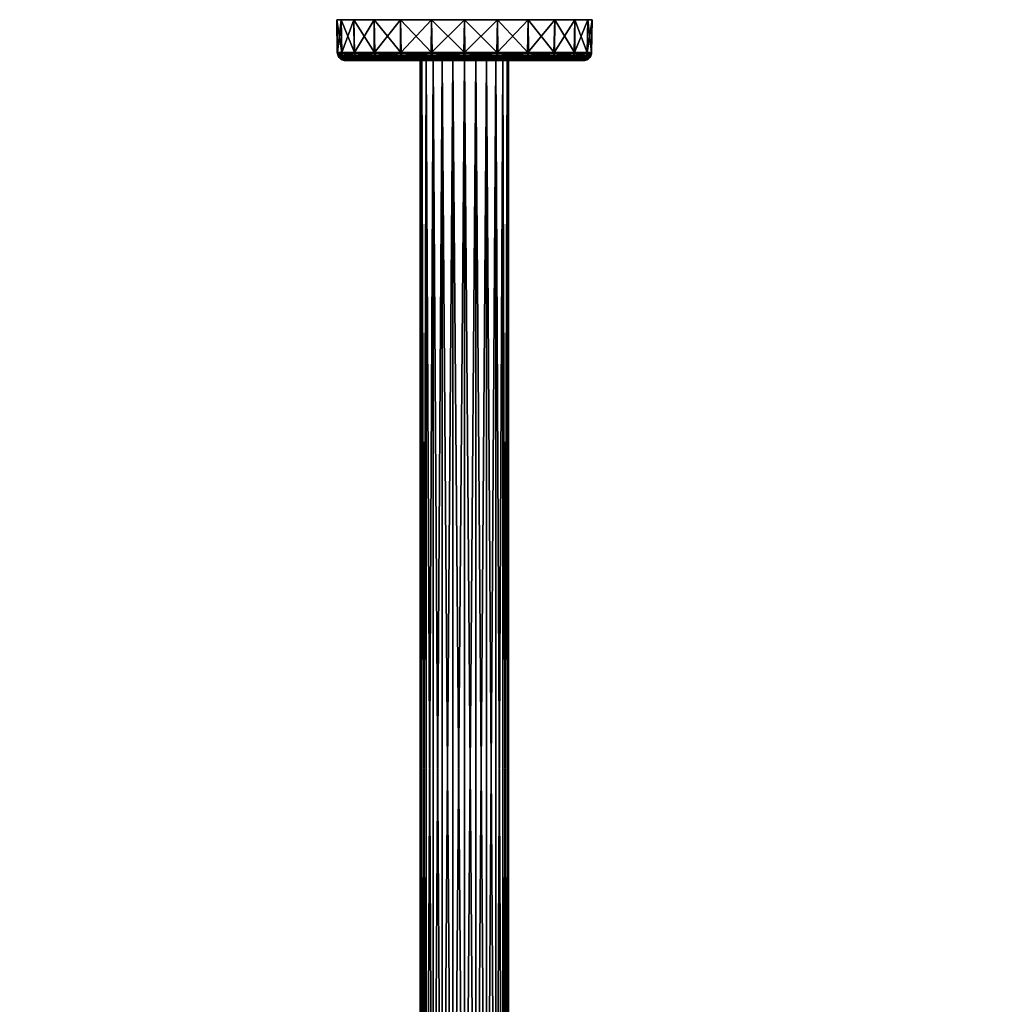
# Model space of a CAD drawing. Extents: x -0.15 to 0.15, y -0.551 to -0.001.
# Tile 256 of 256: x -0.111 to 0.133, y -0.246 to -0.001. Entities that reach past the tile are written whole.
import ezdxf

# ---------------------------------------------------------------- set-up
doc = ezdxf.new("R2010")
doc.units = 0
doc.layers.add('mesh', color=7, linetype='CONTINUOUS')

msp = doc.modelspace()

# ---------------------------------------------------------------- meshes
at = {"layer": 'mesh'}
mesh = msp.add_polyface(dxfattribs=at)
corners = [(-0.03053, -0.00928, 0.08863), (-0.03157, -0.00928, 0.08046), (-0.03159, -0.00895, 0.08059), (-0.03051, -0.00895, 0.08876), (-0.02741, -0.00928, 0.09626), (-0.03056, -0.00895, 0.08864), (-0.02728, -0.00928, 0.06469), (-0.02736, -0.00895, 0.06479), (-0.03046, -0.00928, 0.07229), (-0.03161, -0.00895, 0.08046), (-0.03051, -0.00895, 0.07241), (-0.0305, -0.00895, 0.07228), (-0.02928, -0.01091, 0.085), (-0.02994, -0.01088, 0.08046), (-0.02895, -0.01088, 0.08822), (-0.02907, -0.01091, 0.075), (-0.02889, -0.01088, 0.07272), (-0.02961, -0.01091, 0.08059), (-0.0296, -0.01091, 0.08047), (-0.02845, -0.01091, 0.07284), (-0.03143, -0.00974, 0.08046), (-0.03039, -0.00974, 0.0886), (-0.02728, -0.00974, 0.09619), (-0.03032, -0.00974, 0.07233), (-0.02715, -0.00974, 0.06476), (-0.03117, -0.01016, 0.08046), (-0.03014, -0.01016, 0.08853), (-0.02706, -0.01016, 0.09606), (-0.03008, -0.01016, 0.0724), (-0.02693, -0.01016, 0.06489), (-0.03082, -0.0105, 0.08046), (-0.02981, -0.0105, 0.08844), (-0.02676, -0.0105, 0.09589), (-0.02974, -0.0105, 0.07249), (-0.03041, -0.01074, 0.08046), (-0.0294, -0.01074, 0.08834), (-0.02934, -0.01074, 0.0726), (-0.0264, -0.01074, 0.09568), (-0.03067, -0.00075, 0.08881), (-0.0275, -0.00075, 0.09647), (-0.02744, -0.00895, 0.09628), (-0.03067, -0.00075, 0.07237), (-0.03175, -0.00075, 0.08059)]
mesh.append_faces([[corners[k] for k in face] for face in [(0, 1, 2, 2), (0, 3, 4, 4), (0, 5, 3, 3), (2, 5, 0, 0), (6, 7, 8, 8), (1, 9, 2, 2), (1, 10, 9, 9), (8, 10, 1, 1), (8, 11, 10, 10), (7, 11, 8, 8), (12, 13, 14, 14), (13, 15, 16, 16), (17, 18, 13, 13), (15, 19, 16, 16), (0, 20, 1, 1), (0, 21, 20, 20), (4, 21, 0, 0), (4, 22, 21, 21), (8, 23, 24, 24), (1, 23, 8, 8), (1, 20, 23, 23), (21, 25, 20, 20), (21, 26, 25, 25), (22, 26, 21, 21), (22, 27, 26, 26), (23, 28, 29, 29), (20, 28, 23, 23), (20, 25, 28, 28), (26, 30, 25, 25), (26, 31, 30, 30), (27, 31, 26, 26), (27, 32, 31, 31), (25, 33, 28, 28), (25, 30, 33, 33), (31, 34, 30, 30), (31, 35, 34, 34), (32, 35, 31, 31), (30, 36, 33, 33), (30, 34, 36, 36), (35, 13, 34, 34), (35, 14, 13, 13), (37, 14, 35, 35), (34, 16, 36, 36), (34, 13, 16, 16), (3, 38, 39, 39), (39, 40, 3, 3), (10, 41, 42, 42), (42, 9, 10, 10), (42, 2, 9, 9), (38, 2, 42, 42), (38, 5, 2, 2), (3, 5, 38, 38), (41, 11, 7, 7), (10, 11, 41, 41)]])
mesh = msp.add_polyface(dxfattribs=at)
corners = [(-0.02741, -0.00928, 0.09626), (-0.02736, -0.00895, 0.09638), (-0.02242, -0.00928, 0.10282), (-0.02744, -0.00895, 0.09628), (-0.03051, -0.00895, 0.08876), (-0.02244, -0.00895, 0.10285), (-0.02234, -0.00895, 0.10293), (-0.02223, -0.00928, 0.05817), (-0.02234, -0.00895, 0.05825), (-0.02728, -0.00928, 0.06469), (-0.02225, -0.00895, 0.05815), (-0.02731, -0.00895, 0.06467), (-0.02736, -0.00895, 0.06479), (-0.02249, -0.01091, 0.09984), (-0.02599, -0.01088, 0.09545), (-0.02126, -0.01088, 0.10167), (-0.02799, -0.01091, 0.09023), (-0.02895, -0.01088, 0.08822), (-0.02889, -0.01088, 0.07272), (-0.02761, -0.01091, 0.0699), (-0.02586, -0.01088, 0.06551), (-0.02168, -0.01091, 0.06042), (-0.02108, -0.01088, 0.05933), (-0.02728, -0.00974, 0.09619), (-0.02232, -0.00974, 0.10272), (-0.02213, -0.00974, 0.05827), (-0.02715, -0.00974, 0.06476), (-0.03046, -0.00928, 0.07229), (-0.02706, -0.01016, 0.09606), (-0.02213, -0.01016, 0.10254), (-0.02195, -0.01016, 0.05846), (-0.02693, -0.01016, 0.06489), (-0.03032, -0.00974, 0.07233), (-0.02676, -0.0105, 0.09589), (-0.02189, -0.0105, 0.10229), (-0.0217, -0.0105, 0.0587), (-0.02663, -0.0105, 0.06507), (-0.03008, -0.01016, 0.0724), (-0.02974, -0.0105, 0.07249), (-0.0264, -0.01074, 0.09568), (-0.0294, -0.01074, 0.08834), (-0.02159, -0.01074, 0.102), (-0.02141, -0.01074, 0.059), (-0.02627, -0.01074, 0.06528), (-0.02934, -0.01074, 0.0726), (-0.0275, -0.00075, 0.09647), (-0.02245, -0.00075, 0.10304), (-0.02245, -0.00075, 0.05814), (-0.0275, -0.00075, 0.06472), (-0.03067, -0.00075, 0.07237), (0, -0.00075, 0.08059), (-0.03067, -0.00075, 0.08881), (-0.03175, -0.00075, 0.08059)]
mesh.append_faces([[corners[k] for k in face] for face in [(0, 1, 2, 2), (0, 3, 1, 1), (4, 3, 0, 0), (2, 5, 6, 6), (1, 5, 2, 2), (7, 8, 9, 9), (7, 10, 8, 8), (9, 11, 12, 12), (8, 11, 9, 9), (13, 14, 15, 15), (16, 17, 14, 14), (18, 19, 20, 20), (21, 22, 20, 20), (2, 23, 0, 0), (2, 24, 23, 23), (9, 25, 7, 7), (9, 26, 25, 25), (27, 26, 9, 9), (24, 28, 23, 23), (24, 29, 28, 28), (26, 30, 25, 25), (26, 31, 30, 30), (32, 31, 26, 26), (29, 33, 28, 28), (29, 34, 33, 33), (31, 35, 30, 30), (31, 36, 35, 35), (37, 36, 31, 31), (37, 38, 36, 36), (33, 39, 40, 40), (34, 39, 33, 33), (34, 41, 39, 39), (36, 42, 35, 35), (36, 43, 42, 42), (38, 43, 36, 36), (38, 44, 43, 43), (39, 14, 17, 17), (41, 14, 39, 39), (41, 15, 14, 14), (43, 22, 42, 42), (43, 20, 22, 22), (44, 20, 43, 43), (44, 18, 20, 20), (45, 1, 3, 3), (46, 1, 45, 45), (46, 5, 1, 1), (6, 5, 46, 46), (8, 47, 48, 48), (48, 11, 8, 8), (48, 12, 11, 11), (49, 12, 48, 48), (8, 10, 47, 47), (50, 45, 51, 51), (50, 49, 48, 48), (50, 52, 49, 49)]])
mesh = msp.add_polyface(dxfattribs=at)
corners = [(-0.02242, -0.00928, 0.10282), (-0.02234, -0.00895, 0.10293), (-0.0159, -0.00928, 0.10787), (-0.0158, -0.00895, 0.10795), (-0.0083, -0.00928, 0.11105), (-0.01592, -0.00895, 0.1079), (-0.00804, -0.00928, 0.05006), (-0.00817, -0.00895, 0.05008), (-0.01567, -0.00928, 0.05318), (-0.01579, -0.00895, 0.05323), (-0.02223, -0.00928, 0.05817), (-0.01569, -0.00895, 0.05315), (-0.02225, -0.00895, 0.05815), (-0.01846, -0.01091, 0.10374), (-0.02126, -0.01088, 0.10167), (-0.01508, -0.01088, 0.10645), (-0.01748, -0.01091, 0.0567), (-0.01486, -0.01088, 0.0546), (-0.02108, -0.01088, 0.05933), (-0.01267, -0.01091, 0.05383), (-0.00763, -0.01088, 0.05164), (-0.02232, -0.00974, 0.10272), (-0.01583, -0.00974, 0.10774), (-0.00826, -0.00974, 0.11091), (-0.0156, -0.00974, 0.05331), (-0.00801, -0.00974, 0.0502), (-0.02213, -0.00974, 0.05827), (-0.02213, -0.01016, 0.10254), (-0.0157, -0.01016, 0.10752), (-0.00819, -0.01016, 0.11067), (-0.01547, -0.01016, 0.05353), (-0.02195, -0.01016, 0.05846), (-0.02189, -0.0105, 0.10229), (-0.01553, -0.0105, 0.10722), (-0.0081, -0.0105, 0.11033), (-0.0153, -0.0105, 0.05383), (-0.0217, -0.0105, 0.0587), (-0.02159, -0.01074, 0.102), (-0.01531, -0.01074, 0.10686), (-0.01509, -0.01074, 0.05419), (-0.02141, -0.01074, 0.059), (-0.00799, -0.01074, 0.10993), (-0.02245, -0.00075, 0.10304), (-0.01588, -0.00075, 0.10809), (-0.00822, -0.00075, 0.11126), (-0.00831, -0.00895, 0.11109), (-0.00822, -0.00075, 0.04992), (-0.01588, -0.00075, 0.05309), (-0.02245, -0.00075, 0.05814), (0, -0.00075, 0.08059), (-0.0275, -0.00075, 0.09647), (-0.03067, -0.00075, 0.08881), (-0.03175, -0.00075, 0.08059), (-0.0275, -0.00075, 0.06472)]
mesh.append_faces([[corners[k] for k in face] for face in [(0, 1, 2, 2), (2, 3, 4, 4), (2, 5, 3, 3), (1, 5, 2, 2), (6, 7, 8, 8), (8, 9, 10, 10), (8, 11, 9, 9), (7, 11, 8, 8), (9, 12, 10, 10), (13, 14, 15, 15), (16, 17, 18, 18), (19, 20, 17, 17), (2, 21, 0, 0), (2, 22, 21, 21), (4, 22, 2, 2), (4, 23, 22, 22), (8, 24, 25, 25), (10, 24, 8, 8), (10, 26, 24, 24), (22, 27, 21, 21), (22, 28, 27, 27), (23, 28, 22, 22), (23, 29, 28, 28), (26, 30, 24, 24), (26, 31, 30, 30), (28, 32, 27, 27), (28, 33, 32, 32), (29, 33, 28, 28), (29, 34, 33, 33), (31, 35, 30, 30), (31, 36, 35, 35), (33, 37, 32, 32), (33, 38, 37, 37), (34, 38, 33, 33), (36, 39, 35, 35), (36, 40, 39, 39), (38, 14, 37, 37), (38, 15, 14, 14), (41, 15, 38, 38), (40, 17, 39, 39), (40, 18, 17, 17), (1, 42, 43, 43), (43, 5, 1, 1), (43, 3, 5, 5), (44, 3, 43, 43), (44, 45, 3, 3), (7, 46, 47, 47), (47, 11, 7, 7), (47, 9, 11, 11), (48, 9, 47, 47), (48, 12, 9, 9), (49, 42, 50, 50), (51, 52, 49, 49), (49, 48, 47, 47), (53, 48, 49, 49)]])
mesh = msp.add_polyface(dxfattribs=at)
corners = [(-0.0083, -0.00928, 0.11105), (-0.00818, -0.00895, 0.1111), (-0.00013, -0.00928, 0.11216), (-0.00831, -0.00895, 0.11109), (-0.0158, -0.00895, 0.10795), (-0.00013, -0.00895, 0.1122), (0, -0.00895, 0.11218), (0.00013, -0.00928, 0.04902), (0, -0.00895, 0.049), (-0.00804, -0.00928, 0.05006), (-0.00805, -0.00895, 0.05003), (-0.00817, -0.00895, 0.05008), (-0.00013, -0.01088, 0.11053), (-0.00319, -0.01091, 0.11003), (-0.00787, -0.01088, 0.10948), (-0.01362, -0.01091, 0.10688), (-0.01508, -0.01088, 0.10645), (-0.00229, -0.01091, 0.05107), (0.00013, -0.01088, 0.05065), (-0.00763, -0.01088, 0.05164), (-0.00826, -0.00974, 0.11091), (-0.00013, -0.00974, 0.11202), (0.00013, -0.00974, 0.04916), (-0.00801, -0.00974, 0.0502), (-0.01567, -0.00928, 0.05318), (-0.00819, -0.01016, 0.11067), (-0.00013, -0.01016, 0.11176), (0.00013, -0.01016, 0.04942), (-0.00794, -0.01016, 0.05045), (-0.0156, -0.00974, 0.05331), (-0.01547, -0.01016, 0.05353), (-0.0081, -0.0105, 0.11033), (-0.00013, -0.0105, 0.11141), (0.00013, -0.0105, 0.04977), (-0.00785, -0.0105, 0.05078), (-0.0153, -0.0105, 0.05383), (-0.00799, -0.01074, 0.10993), (-0.01531, -0.01074, 0.10686), (-0.00013, -0.01074, 0.111), (0.00013, -0.01074, 0.05019), (-0.00775, -0.01074, 0.05119), (-0.01509, -0.01074, 0.05419), (-0.01486, -0.01088, 0.0546), (-0.00822, -0.00075, 0.11126), (0, -0.00075, 0.11234), (0, -0.00075, 0.04884), (0.00013, -0.00895, 0.04898), (-0.00822, -0.00075, 0.04992), (0, -0.00075, 0.08059), (-0.01588, -0.00075, 0.10809), (-0.02245, -0.00075, 0.10304), (-0.01588, -0.00075, 0.05309)]
mesh.append_faces([[corners[k] for k in face] for face in [(0, 1, 2, 2), (0, 3, 1, 1), (4, 3, 0, 0), (2, 5, 6, 6), (1, 5, 2, 2), (7, 8, 9, 9), (9, 10, 11, 11), (8, 10, 9, 9), (12, 13, 14, 14), (15, 16, 14, 14), (17, 18, 19, 19), (2, 20, 0, 0), (2, 21, 20, 20), (9, 22, 7, 7), (9, 23, 22, 22), (24, 23, 9, 9), (21, 25, 20, 20), (21, 26, 25, 25), (23, 27, 22, 22), (23, 28, 27, 27), (29, 28, 23, 23), (29, 30, 28, 28), (26, 31, 25, 25), (26, 32, 31, 31), (28, 33, 27, 27), (28, 34, 33, 33), (30, 34, 28, 28), (30, 35, 34, 34), (31, 36, 37, 37), (32, 36, 31, 31), (32, 38, 36, 36), (34, 39, 33, 33), (34, 40, 39, 39), (35, 40, 34, 34), (35, 41, 40, 40), (36, 14, 16, 16), (38, 14, 36, 36), (38, 12, 14, 14), (40, 18, 39, 39), (40, 19, 18, 18), (41, 19, 40, 40), (41, 42, 19, 19), (1, 43, 44, 44), (1, 3, 43, 43), (45, 8, 46, 46), (47, 8, 45, 45), (47, 10, 8, 8), (11, 10, 47, 47), (44, 5, 1, 1), (44, 6, 5, 5), (47, 45, 48, 48), (48, 43, 49, 49), (48, 44, 43, 43), (49, 50, 48, 48), (48, 51, 47, 47)]])
mesh = msp.add_polyface(dxfattribs=at)
corners = [(-0.00013, -0.00928, 0.11216), (0, -0.00895, 0.11218), (0.00804, -0.00928, 0.11112), (0.00805, -0.00895, 0.11115), (0.00817, -0.00895, 0.1111), (0.0083, -0.00928, 0.05013), (0.00818, -0.00895, 0.05008), (0.00013, -0.00928, 0.04902), (0.00831, -0.00895, 0.0501), (0.0158, -0.00895, 0.05323), (0.00013, -0.00895, 0.04898), (0, -0.00895, 0.049), (0.01486, -0.01088, 0.10658), (0.01267, -0.01091, 0.10735), (0.00763, -0.01088, 0.10954), (0.00229, -0.01091, 0.11011), (-0.00013, -0.01088, 0.11053), (-0.00012, -0.01091, 0.11007), (0.00319, -0.01091, 0.05116), (0.00787, -0.01088, 0.0517), (0.00013, -0.01088, 0.05065), (0.00777, -0.01091, 0.05211), (0.00888, -0.01091, 0.05235), (-0.00013, -0.00974, 0.11202), (0.00801, -0.00974, 0.11098), (0.01567, -0.00928, 0.108), (0.00826, -0.00974, 0.05027), (0.00013, -0.00974, 0.04916), (-0.00013, -0.01016, 0.11176), (0.00794, -0.01016, 0.11073), (0.0156, -0.00974, 0.10787), (0.01547, -0.01016, 0.10765), (0.00819, -0.01016, 0.05051), (0.00013, -0.01016, 0.04942), (-0.00013, -0.0105, 0.11141), (0.00785, -0.0105, 0.1104), (0.0153, -0.0105, 0.10735), (0.0081, -0.0105, 0.05085), (0.00013, -0.0105, 0.04977), (-0.00013, -0.01074, 0.111), (0.00775, -0.01074, 0.10999), (0.01509, -0.01074, 0.10699), (0.00799, -0.01074, 0.05125), (0.01531, -0.01074, 0.05432), (0.00013, -0.01074, 0.05019), (0.01508, -0.01088, 0.05473), (0.00822, -0.00075, 0.04992), (0, -0.00075, 0.04884), (0.00822, -0.00075, 0.11126), (0, -0.00075, 0.11234), (0, -0.00075, 0.08059), (0.01588, -0.00075, 0.05309), (0.02245, -0.00075, 0.05814), (0.01588, -0.00075, 0.10809)]
mesh.append_faces([[corners[k] for k in face] for face in [(0, 1, 2, 2), (2, 3, 4, 4), (1, 3, 2, 2), (5, 6, 7, 7), (5, 8, 6, 6), (9, 8, 5, 5), (7, 10, 11, 11), (6, 10, 7, 7), (12, 13, 14, 14), (14, 15, 16, 16), (15, 17, 16, 16), (18, 19, 20, 20), (21, 22, 19, 19), (2, 23, 0, 0), (2, 24, 23, 23), (25, 24, 2, 2), (7, 26, 5, 5), (7, 27, 26, 26), (24, 28, 23, 23), (24, 29, 28, 28), (30, 29, 24, 24), (30, 31, 29, 29), (27, 32, 26, 26), (27, 33, 32, 32), (29, 34, 28, 28), (29, 35, 34, 34), (31, 35, 29, 29), (31, 36, 35, 35), (33, 37, 32, 32), (33, 38, 37, 37), (35, 39, 34, 34), (35, 40, 39, 39), (36, 40, 35, 35), (36, 41, 40, 40), (37, 42, 43, 43), (38, 42, 37, 37), (38, 44, 42, 42), (40, 16, 39, 39), (40, 14, 16, 16), (41, 14, 40, 40), (41, 12, 14, 14), (42, 19, 45, 45), (44, 19, 42, 42), (44, 20, 19, 19), (6, 46, 47, 47), (47, 10, 6, 6), (6, 8, 46, 46), (48, 1, 49, 49), (48, 3, 1, 1), (4, 3, 48, 48), (50, 46, 51, 51), (50, 47, 46, 46), (51, 52, 50, 50), (50, 53, 48, 48), (48, 49, 50, 50)]])
mesh = msp.add_polyface(dxfattribs=at)
corners = [(0.00804, -0.00928, 0.11112), (0.00817, -0.00895, 0.1111), (0.01567, -0.00928, 0.108), (0.01579, -0.00895, 0.10795), (0.02223, -0.00928, 0.10301), (0.01569, -0.00895, 0.10803), (0.02225, -0.00895, 0.10303), (0.02242, -0.00928, 0.05836), (0.02234, -0.00895, 0.05825), (0.0159, -0.00928, 0.05331), (0.0158, -0.00895, 0.05323), (0.0083, -0.00928, 0.05013), (0.01592, -0.00895, 0.05328), (0.02108, -0.01088, 0.10185), (0.01748, -0.01091, 0.10448), (0.01486, -0.01088, 0.10658), (0.00787, -0.01088, 0.0517), (0.01362, -0.01091, 0.0543), (0.01508, -0.01088, 0.05473), (0.01846, -0.01091, 0.05744), (0.02126, -0.01088, 0.05951), (0.01485, -0.01091, 0.0551), (0.02094, -0.01091, 0.05983), (0.0156, -0.00974, 0.10787), (0.00801, -0.00974, 0.11098), (0.02213, -0.00974, 0.10291), (0.01583, -0.00974, 0.05344), (0.02232, -0.00974, 0.05846), (0.00826, -0.00974, 0.05027), (0.01547, -0.01016, 0.10765), (0.02195, -0.01016, 0.10273), (0.0157, -0.01016, 0.05366), (0.02213, -0.01016, 0.05864), (0.00819, -0.01016, 0.05051), (0.0153, -0.0105, 0.10735), (0.0217, -0.0105, 0.10248), (0.02189, -0.0105, 0.05889), (0.01553, -0.0105, 0.05396), (0.0081, -0.0105, 0.05085), (0.01509, -0.01074, 0.10699), (0.02141, -0.01074, 0.10218), (0.02159, -0.01074, 0.05918), (0.01531, -0.01074, 0.05432), (0.00799, -0.01074, 0.05125), (0.02245, -0.00075, 0.05814), (0.01588, -0.00075, 0.05309), (0.00822, -0.00075, 0.04992), (0.00831, -0.00895, 0.0501), (0.00822, -0.00075, 0.11126), (0.01588, -0.00075, 0.10809), (0.02245, -0.00075, 0.10304), (0, -0.00075, 0.08059), (0.0275, -0.00075, 0.06472), (0.03067, -0.00075, 0.07237), (0.03175, -0.00075, 0.08059), (0.0275, -0.00075, 0.09647)]
mesh.append_faces([[corners[k] for k in face] for face in [(0, 1, 2, 2), (2, 3, 4, 4), (2, 5, 3, 3), (1, 5, 2, 2), (3, 6, 4, 4), (7, 8, 9, 9), (9, 10, 11, 11), (9, 12, 10, 10), (8, 12, 9, 9), (13, 14, 15, 15), (16, 17, 18, 18), (18, 19, 20, 20), (17, 21, 18, 18), (19, 22, 20, 20), (2, 23, 24, 24), (4, 23, 2, 2), (4, 25, 23, 23), (9, 26, 27, 27), (11, 26, 9, 9), (11, 28, 26, 26), (25, 29, 23, 23), (25, 30, 29, 29), (26, 31, 32, 32), (28, 31, 26, 26), (28, 33, 31, 31), (30, 34, 29, 29), (30, 35, 34, 34), (31, 36, 32, 32), (31, 37, 36, 36), (33, 37, 31, 31), (33, 38, 37, 37), (35, 39, 34, 34), (35, 40, 39, 39), (37, 41, 36, 36), (37, 42, 41, 41), (38, 42, 37, 37), (40, 15, 39, 39), (40, 13, 15, 15), (42, 20, 41, 41), (42, 18, 20, 20), (43, 18, 42, 42), (8, 44, 45, 45), (45, 12, 8, 8), (45, 10, 12, 12), (46, 10, 45, 45), (46, 47, 10, 10), (1, 48, 49, 49), (49, 5, 1, 1), (49, 3, 5, 5), (50, 3, 49, 49), (50, 6, 3, 3), (51, 44, 52, 52), (53, 54, 51, 51), (51, 50, 49, 49), (55, 50, 51, 51)]])
mesh = msp.add_polyface(dxfattribs=at)
corners = [(0.02223, -0.00928, 0.10301), (0.02234, -0.00895, 0.10293), (0.02728, -0.00928, 0.09649), (0.02225, -0.00895, 0.10303), (0.02731, -0.00895, 0.09651), (0.02736, -0.00895, 0.09639), (0.02741, -0.00928, 0.06492), (0.02736, -0.00895, 0.0648), (0.02242, -0.00928, 0.05836), (0.02744, -0.00895, 0.0649), (0.02244, -0.00895, 0.05834), (0.02234, -0.00895, 0.05825), (0.02761, -0.01091, 0.09128), (0.02586, -0.01088, 0.09567), (0.02889, -0.01088, 0.08846), (0.02168, -0.01091, 0.10076), (0.02108, -0.01088, 0.10185), (0.02126, -0.01088, 0.05951), (0.02249, -0.01091, 0.06134), (0.02599, -0.01088, 0.06573), (0.02799, -0.01091, 0.07095), (0.02895, -0.01088, 0.07296), (0.0257, -0.01091, 0.06589), (0.02213, -0.00974, 0.10291), (0.02715, -0.00974, 0.09642), (0.03046, -0.00928, 0.08889), (0.02728, -0.00974, 0.06499), (0.02232, -0.00974, 0.05846), (0.0159, -0.00928, 0.05331), (0.02195, -0.01016, 0.10273), (0.02693, -0.01016, 0.09629), (0.03032, -0.00974, 0.08885), (0.02706, -0.01016, 0.06512), (0.02213, -0.01016, 0.05864), (0.01583, -0.00974, 0.05344), (0.0217, -0.0105, 0.10248), (0.02663, -0.0105, 0.09612), (0.03008, -0.01016, 0.08879), (0.02676, -0.0105, 0.06529), (0.02189, -0.0105, 0.05889), (0.02141, -0.01074, 0.10218), (0.02627, -0.01074, 0.0959), (0.02974, -0.0105, 0.08869), (0.02934, -0.01074, 0.08858), (0.0264, -0.01074, 0.0655), (0.0294, -0.01074, 0.07284), (0.02159, -0.01074, 0.05918), (0.0275, -0.00075, 0.06472), (0.02245, -0.00075, 0.05814), (0.02245, -0.00075, 0.10304), (0.0275, -0.00075, 0.09647), (0, -0.00075, 0.08059), (0.03067, -0.00075, 0.07237), (0.03067, -0.00075, 0.08881), (0.03175, -0.00075, 0.08059)]
mesh.append_faces([[corners[k] for k in face] for face in [(0, 1, 2, 2), (0, 3, 1, 1), (2, 4, 5, 5), (1, 4, 2, 2), (6, 7, 8, 8), (6, 9, 7, 7), (8, 10, 11, 11), (7, 10, 8, 8), (12, 13, 14, 14), (13, 15, 16, 16), (17, 18, 19, 19), (19, 20, 21, 21), (18, 22, 19, 19), (2, 23, 0, 0), (2, 24, 23, 23), (25, 24, 2, 2), (8, 26, 6, 6), (8, 27, 26, 26), (28, 27, 8, 8), (24, 29, 23, 23), (24, 30, 29, 29), (31, 30, 24, 24), (27, 32, 26, 26), (27, 33, 32, 32), (34, 33, 27, 27), (30, 35, 29, 29), (30, 36, 35, 35), (37, 36, 30, 30), (33, 38, 32, 32), (33, 39, 38, 38), (36, 40, 35, 35), (36, 41, 40, 40), (42, 41, 36, 36), (42, 43, 41, 41), (38, 44, 45, 45), (39, 44, 38, 38), (39, 46, 44, 44), (41, 16, 40, 40), (41, 13, 16, 16), (43, 13, 41, 41), (43, 14, 13, 13), (44, 19, 21, 21), (46, 19, 44, 44), (46, 17, 19, 19), (47, 7, 9, 9), (48, 7, 47, 47), (48, 10, 7, 7), (11, 10, 48, 48), (1, 49, 50, 50), (50, 4, 1, 1), (50, 5, 4, 4), (1, 3, 49, 49), (51, 47, 52, 52), (51, 53, 50, 50), (51, 54, 53, 53)]])
mesh = msp.add_polyface(dxfattribs=at)
corners = [(0.02728, -0.00928, 0.09649), (0.02736, -0.00895, 0.09639), (0.03046, -0.00928, 0.08889), (0.03051, -0.00895, 0.08877), (0.03157, -0.00928, 0.08072), (0.0305, -0.00895, 0.0889), (0.03159, -0.00895, 0.08059), (0.03053, -0.00928, 0.07255), (0.03161, -0.00895, 0.08072), (0.03051, -0.00895, 0.07242), (0.02741, -0.00928, 0.06492), (0.03056, -0.00895, 0.07254), (0.02744, -0.00895, 0.0649), (0.02895, -0.01088, 0.07296), (0.02928, -0.01091, 0.07618), (0.02994, -0.01088, 0.08072), (0.02907, -0.01091, 0.08618), (0.02889, -0.01088, 0.08846), (0.03032, -0.00974, 0.08885), (0.02715, -0.00974, 0.09642), (0.03143, -0.00974, 0.08072), (0.03039, -0.00974, 0.07258), (0.02728, -0.00974, 0.06499), (0.03008, -0.01016, 0.08879), (0.02693, -0.01016, 0.09629), (0.03117, -0.01016, 0.08072), (0.03014, -0.01016, 0.07265), (0.02706, -0.01016, 0.06512), (0.02974, -0.0105, 0.08869), (0.02663, -0.0105, 0.09612), (0.03082, -0.0105, 0.08072), (0.02981, -0.0105, 0.07274), (0.02676, -0.0105, 0.06529), (0.02934, -0.01074, 0.08858), (0.03041, -0.01074, 0.08072), (0.0294, -0.01074, 0.07284), (0.0264, -0.01074, 0.0655), (0.03067, -0.00075, 0.07237), (0.0275, -0.00075, 0.06472), (0.03067, -0.00075, 0.08881), (0.03175, -0.00075, 0.08059), (0.0275, -0.00075, 0.09647)]
mesh.append_faces([[corners[k] for k in face] for face in [(0, 1, 2, 2), (2, 3, 4, 4), (2, 5, 3, 3), (1, 5, 2, 2), (4, 6, 7, 7), (4, 8, 6, 6), (3, 8, 4, 4), (7, 9, 10, 10), (7, 11, 9, 9), (6, 11, 7, 7), (9, 12, 10, 10), (13, 14, 15, 15), (16, 17, 15, 15), (2, 18, 19, 19), (4, 18, 2, 2), (4, 20, 18, 18), (7, 20, 4, 4), (7, 21, 20, 20), (10, 21, 7, 7), (10, 22, 21, 21), (18, 23, 24, 24), (20, 23, 18, 18), (20, 25, 23, 23), (21, 25, 20, 20), (21, 26, 25, 25), (22, 26, 21, 21), (22, 27, 26, 26), (23, 28, 29, 29), (25, 28, 23, 23), (25, 30, 28, 28), (26, 30, 25, 25), (26, 31, 30, 30), (27, 31, 26, 26), (27, 32, 31, 31), (30, 33, 28, 28), (30, 34, 33, 33), (31, 34, 30, 30), (31, 35, 34, 34), (32, 35, 31, 31), (34, 17, 33, 33), (34, 15, 17, 17), (35, 15, 34, 34), (35, 13, 15, 15), (36, 13, 35, 35), (9, 37, 38, 38), (38, 12, 9, 9), (3, 39, 40, 40), (40, 8, 3, 3), (40, 6, 8, 8), (37, 6, 40, 40), (37, 11, 6, 6), (9, 11, 37, 37), (39, 1, 41, 41), (39, 5, 1, 1), (3, 5, 39, 39)]])
mesh = msp.add_polyface(dxfattribs=at)
corners = [(-0.00065, -0.25205, 0.00066), (0, -0.55045, 0.00066), (0, -0.25205, 0.00066), (-0.08681, -0.27975, 0.00067), (-0.08674, -0.27985, 0.00066), (-0.07123, -0.27, 0.00067), (-0.0872, -0.27921, 0.00133), (-0.08716, -0.27926, 0.00114), (-0.07151, -0.26947, 0.00114), (-0.0871, -0.27934, 0.00097), (-0.07146, -0.26956, 0.00097), (-0.08702, -0.27945, 0.00083), (-0.0714, -0.26968, 0.00083), (-0.08692, -0.27959, 0.00073), (-0.07132, -0.26983, 0.00073), (-0.08816, -0.28108, 0.01088), (-0.07889, -0.27384, 0.00634), (-0.0786, -0.27431, 0.01088), (-0.07034, -0.27469, 0.01648), (-0.06946, -0.27627, 0.01697), (-0.07785, -0.28165, 0.01697), (-0.06192, -0.27268, 0.01697), (-0.08564, -0.28451, 0.01648), (-0.07113, -0.27327, 0.01555), (-0.0866, -0.2832, 0.01555), (-0.07178, -0.2721, 0.01425), (-0.0874, -0.28211, 0.01425), (-0.07226, -0.27124, 0.01266), (-0.08798, -0.28132, 0.01266), (-0.06733, -0.35428, 0.02574), (-0.11059, -0.31061, 0.01697), (-0.06077, -0.34606, 0.02574), (-0.09836, -0.29747, 0.01697), (-0.05322, -0.33874, 0.02574), (-0.08458, -0.28596, 0.01697), (-0.04479, -0.33245, 0.02574), (-0.09251, -0.29258, 0.01697), (-0.03562, -0.32728, 0.02574), (-0.05325, -0.26855, 0.01697), (-0.02587, -0.32334, 0.02574), (-0.0362, -0.26292, 0.01697), (-0.01569, -0.32067, 0.02574), (-0.04497, -0.26581, 0.01697), (-0.01857, -0.25947, 0.01697), (-0.00526, -0.31932, 0.02574), (-0.02728, -0.26118, 0.01697), (-0.00914, -0.25884, 0.01697), (-0.01726, -0.38922, 0.03451), (-0.01512, -0.38638, 0.03451), (-0.01365, -0.38523, 0.03451), (-0.01076, -0.38298, 0.03451), (-0.00914, -0.38229, 0.03451), (-0.00566, -0.38082, 0.03451), (-0.00403, -0.38059, 0.03451), (0.00526, -0.31932, 0.02574), (-0.00018, -0.38005, 0.03451), (-0.00285, -0.36325, 0.09122), (-0.00285, -0.01091, 0.09122), (0, -0.36325, 0.09159), (-0.0055, -0.36325, 0.09012), (-0.0055, -0.01091, 0.09012), (-0.00778, -0.36325, 0.08837), (-0.00778, -0.01091, 0.08837), (-0.00953, -0.36325, 0.08609), (-0.00953, -0.01091, 0.08609), (-0.01063, -0.36325, 0.08344), (-0.01063, -0.01091, 0.08344), (-0.011, -0.36325, 0.08059), (-0.011, -0.01091, 0.08059), (-0.01063, -0.36325, 0.07774), (-0.01063, -0.01091, 0.07774), (-0.00953, -0.36325, 0.07509), (-0.00953, -0.01091, 0.07509), (-0.00778, -0.36325, 0.07281), (-0.00778, -0.01091, 0.07281), (-0.0055, -0.36325, 0.07106), (-0.0055, -0.01091, 0.07106), (-0.00285, -0.36325, 0.06997), (-0.00285, -0.01091, 0.06997), (0, -0.36325, 0.06959), (0, -0.01091, 0.06959), (-0.10665, -0.50558, 0.00066), (-0.05451, -0.26236, 0.00066), (-0.07116, -0.27012, 0.00066), (-0.01898, -0.25326, 0.00066)]
mesh.append_faces([[corners[k] for k in face] for face in [(0, 1, 2, 2), (3, 4, 5, 5), (6, 7, 8, 8), (7, 9, 10, 10), (9, 11, 12, 12), (11, 13, 14, 14), (13, 3, 5, 5), (15, 16, 17, 17), (18, 19, 20, 20), (18, 21, 19, 19), (22, 18, 20, 20), (22, 23, 18, 18), (24, 25, 23, 23), (26, 27, 25, 25), (28, 17, 27, 27), (29, 30, 31, 31), (31, 32, 33, 33), (33, 34, 35, 35), (33, 36, 34, 34), (32, 36, 33, 33), (35, 19, 37, 37), (35, 20, 19, 19), (34, 20, 35, 35), (37, 38, 39, 39), (37, 21, 38, 38), (19, 21, 37, 37), (39, 40, 41, 41), (39, 42, 40, 40), (38, 42, 39, 39), (41, 43, 44, 44), (41, 45, 43, 43), (40, 45, 41, 41), (43, 46, 44, 44), (31, 47, 29, 29), (33, 48, 31, 31), (35, 49, 33, 33), (37, 50, 35, 35), (39, 51, 37, 37), (41, 52, 39, 39), (44, 53, 41, 41), (54, 55, 44, 44), (56, 57, 58, 58), (59, 60, 56, 56), (61, 62, 59, 59), (63, 64, 61, 61), (65, 66, 63, 63), (67, 68, 65, 65), (69, 70, 67, 67), (71, 72, 69, 69), (73, 74, 71, 71), (75, 76, 73, 73), (77, 78, 75, 75), (79, 80, 77, 77), (81, 82, 83, 83), (84, 81, 0, 0)]])
mesh = msp.add_polyface(dxfattribs=at)
corners = [(-0.02907, -0.01091, 0.075), (-0.01063, -0.01091, 0.07774), (-0.02845, -0.01091, 0.07284), (-0.011, -0.01091, 0.08059), (-0.0296, -0.01091, 0.08047), (-0.00953, -0.01091, 0.08609), (-0.01063, -0.01091, 0.08344), (-0.02799, -0.01091, 0.09023), (-0.00778, -0.01091, 0.08837), (-0.02094, -0.01091, 0.10135), (-0.01846, -0.01091, 0.10374), (-0.02249, -0.01091, 0.09984), (-0.0257, -0.01091, 0.09529), (-0.02852, -0.01091, 0.0881), (-0.02928, -0.01091, 0.085), (-0.02961, -0.01091, 0.08059), (-0.01267, -0.01091, 0.05383), (-0.00285, -0.01091, 0.06997), (-0.00756, -0.01091, 0.05196), (-0.0055, -0.01091, 0.07106), (-0.01463, -0.01091, 0.055), (-0.01748, -0.01091, 0.0567), (-0.00778, -0.01091, 0.07281), (-0.02079, -0.01091, 0.05963), (-0.0055, -0.01091, 0.09012), (-0.00888, -0.01091, 0.10883), (-0.00285, -0.01091, 0.09122), (-0.01362, -0.01091, 0.10688), (-0.01485, -0.01091, 0.10608), (-0.00319, -0.01091, 0.11003), (0, -0.01091, 0.09159), (-0.00777, -0.01091, 0.10907), (-0.00953, -0.01091, 0.07509), (-0.02551, -0.01091, 0.06571), (-0.02761, -0.01091, 0.0699), (-0.02509, -0.01091, 0.06488), (-0.02168, -0.01091, 0.06042), (-0.00787, -0.01088, 0.10948), (-0.00013, -0.01088, 0.11053), (-0.00012, -0.01091, 0.11007), (-0.01508, -0.01088, 0.10645), (-0.02126, -0.01088, 0.10167), (-0.02599, -0.01088, 0.09545), (-0.02895, -0.01088, 0.08822), (-0.02994, -0.01088, 0.08046), (-0.02586, -0.01088, 0.06551), (-0.02889, -0.01088, 0.07272), (-0.02108, -0.01088, 0.05933), (-0.01486, -0.01088, 0.0546), (-0.00763, -0.01088, 0.05164), (-0.00229, -0.01091, 0.05107)]
mesh.append_faces([[corners[k] for k in face] for face in [(0, 1, 2, 2), (0, 3, 1, 1), (4, 3, 0, 0), (5, 6, 7, 7), (8, 9, 10, 10), (8, 11, 9, 9), (5, 11, 8, 8), (5, 12, 11, 11), (7, 12, 5, 5), (6, 13, 7, 7), (6, 14, 13, 13), (3, 14, 6, 6), (3, 15, 14, 14), (4, 15, 3, 3), (16, 17, 18, 18), (16, 19, 17, 17), (20, 19, 16, 16), (21, 19, 20, 20), (21, 22, 19, 19), (23, 22, 21, 21), (24, 25, 26, 26), (24, 27, 25, 25), (28, 27, 24, 24), (26, 29, 30, 30), (26, 31, 29, 29), (25, 31, 26, 26), (32, 33, 34, 34), (32, 35, 33, 33), (22, 35, 32, 32), (22, 36, 35, 35), (23, 36, 22, 22), (37, 31, 25, 25), (37, 29, 31, 31), (38, 39, 29, 29), (27, 37, 25, 25), (28, 40, 27, 27), (10, 40, 28, 28), (9, 41, 10, 10), (11, 41, 9, 9), (12, 42, 11, 11), (7, 42, 12, 12), (13, 43, 7, 7), (14, 43, 13, 13), (15, 44, 14, 14), (44, 4, 0, 0), (45, 33, 35, 35), (45, 34, 33, 33), (46, 2, 34, 34), (36, 45, 35, 35), (23, 47, 36, 36), (21, 47, 23, 23), (20, 48, 21, 21), (16, 48, 20, 20), (18, 49, 16, 16), (50, 49, 18, 18)]])
mesh = msp.add_polyface(dxfattribs=at)
corners = [(0.01778, -0.25232, 0.00133), (0.00922, -0.25182, 0.00146), (-0.00066, -0.25126, 0.00133), (-0.00066, -0.25125, 0.00146), (-0.00922, -0.25182, 0.00146), (-0.01908, -0.25248, 0.00133), (-0.00066, -0.25132, 0.00114), (-0.01908, -0.25254, 0.00114), (0.01777, -0.25238, 0.00114), (-0.00066, -0.25142, 0.00097), (0.01776, -0.25248, 0.00097), (-0.01906, -0.25264, 0.00097), (-0.00066, -0.25156, 0.00083), (-0.01905, -0.25278, 0.00083), (-0.00066, -0.25173, 0.00073), (-0.00923, -0.25167, 0.00634), (0.00923, -0.25167, 0.00634), (-0.00069, -0.25195, 0.01088), (0.01778, -0.25231, 0.00146), (0.00919, -0.25223, 0.01088), (0.01063, -0.36325, 0.08344), (0.00953, -0.01091, 0.08609), (0.01063, -0.01091, 0.08344), (0.00953, -0.36325, 0.08609), (0.00778, -0.01091, 0.08837), (0.00778, -0.36325, 0.08837), (0.0055, -0.01091, 0.09012), (0.0055, -0.36325, 0.09012), (0.00285, -0.01091, 0.09122), (0.00285, -0.36325, 0.09122), (0, -0.01091, 0.09159), (0, -0.36325, 0.09159), (-0.00285, -0.01091, 0.09122), (-0.00285, -0.36325, 0.09122), (-0.0055, -0.01091, 0.09012), (-0.0055, -0.36325, 0.09012), (-0.00778, -0.01091, 0.08837), (-0.00778, -0.36325, 0.08837), (-0.00953, -0.01091, 0.08609), (-0.00953, -0.36325, 0.08609), (-0.01063, -0.01091, 0.08344), (-0.01063, -0.36325, 0.08344), (-0.011, -0.01091, 0.08059), (-0.011, -0.36325, 0.08059), (-0.01063, -0.01091, 0.07774), (-0.01063, -0.36325, 0.07774), (-0.00953, -0.01091, 0.07509), (-0.00953, -0.36325, 0.07509), (-0.00778, -0.01091, 0.07281), (-0.00778, -0.36325, 0.07281), (-0.0055, -0.01091, 0.07106), (-0.0055, -0.36325, 0.07106), (-0.00285, -0.01091, 0.06997), (-0.00285, -0.36325, 0.06997), (0, -0.01091, 0.06959), (0, -0.36325, 0.06959), (0.00285, -0.01091, 0.06997), (0.00285, -0.36325, 0.06997), (0.0055, -0.01091, 0.07106), (0.0055, -0.36325, 0.07106), (0.00778, -0.01091, 0.07281), (0.00778, -0.36325, 0.07281), (0.00953, -0.01091, 0.07509), (0.00953, -0.36325, 0.07509), (0.01063, -0.01091, 0.07774), (0.01063, -0.36325, 0.07774), (0.011, -0.01091, 0.08059), (0.011, -0.36325, 0.08059), (0.02928, -0.01091, 0.07618), (0.02961, -0.01091, 0.08059), (0.02852, -0.01091, 0.07308), (-0.02761, -0.01091, 0.0699), (-0.02845, -0.01091, 0.07284), (0.02799, -0.01091, 0.07095), (0.0257, -0.01091, 0.06589), (-0.01846, -0.01091, 0.10374), (-0.01485, -0.01091, 0.10608), (0.02249, -0.01091, 0.06134), (0.02094, -0.01091, 0.05983), (-0.00229, -0.01091, 0.05107), (-0.00756, -0.01091, 0.05196)]
mesh.append_faces([[corners[k] for k in face] for face in [(0, 1, 2, 2), (2, 3, 4, 4), (1, 3, 2, 2), (5, 6, 2, 2), (5, 7, 6, 6), (2, 6, 8, 8), (7, 9, 6, 6), (6, 9, 10, 10), (11, 12, 9, 9), (13, 14, 12, 12), (3, 15, 4, 4), (3, 1, 15, 15), (15, 16, 17, 17), (1, 16, 15, 15), (1, 18, 16, 16), (16, 19, 17, 17), (20, 21, 22, 22), (23, 24, 21, 21), (25, 26, 24, 24), (27, 28, 26, 26), (29, 30, 28, 28), (31, 32, 30, 30), (33, 34, 32, 32), (35, 36, 34, 34), (37, 38, 36, 36), (39, 40, 38, 38), (41, 42, 40, 40), (43, 44, 42, 42), (45, 46, 44, 44), (47, 48, 46, 46), (49, 50, 48, 48), (51, 52, 50, 50), (53, 54, 52, 52), (55, 56, 54, 54), (57, 58, 56, 56), (59, 60, 58, 58), (61, 62, 60, 60), (63, 64, 62, 62), (65, 66, 64, 64), (67, 22, 66, 66), (68, 66, 69, 69), (68, 64, 66, 66), (70, 64, 68, 68), (71, 72, 44, 44), (73, 64, 70, 70), (73, 62, 64, 64), (74, 62, 73, 73), (46, 71, 44, 44), (34, 75, 76, 76), (34, 36, 75, 75), (77, 62, 74, 74), (77, 60, 62, 62), (78, 60, 77, 77), (52, 79, 80, 80), (52, 54, 79, 79)]])
mesh = msp.add_polyface(dxfattribs=at)
corners = [(0, -0.25205, 0.00066), (0.00984, -0.55012, 0.00066), (0.01768, -0.2531, 0.00066), (0.13326, -0.33416, 0.00066), (0.12401, -0.31829, 0.00066), (0.11288, -0.30368, 0.00066), (0.08574, -0.27899, 0.00067), (0.07001, -0.2695, 0.00066), (0.08567, -0.2791, 0.00066), (0.07007, -0.26938, 0.00067), (0.07038, -0.2688, 0.00133), (0.08609, -0.2785, 0.00114), (0.08612, -0.27845, 0.00133), (0.07035, -0.26885, 0.00114), (0.08603, -0.27858, 0.00097), (0.0703, -0.26894, 0.00097), (0.08595, -0.27869, 0.00083), (0.07024, -0.26906, 0.00083), (0.08585, -0.27883, 0.00073), (0.07016, -0.26921, 0.00073), (0.07882, -0.27396, 0.00146), (0.08613, -0.27844, 0.00146), (0.07889, -0.27384, 0.00634), (0.08457, -0.28372, 0.01648), (0.08351, -0.28518, 0.01697), (0.07786, -0.28164, 0.01697), (0.06917, -0.27405, 0.01648), (0.06831, -0.27563, 0.01697), (0.08551, -0.2824, 0.01555), (0.06994, -0.27262, 0.01555), (0.0863, -0.28131, 0.01425), (0.07059, -0.27144, 0.01425), (0.08687, -0.28052, 0.01266), (0.0786, -0.27431, 0.01088), (0.07106, -0.27058, 0.01266), (-0.00526, -0.31932, 0.02574), (-0.00066, -0.25826, 0.01697), (0.00526, -0.31932, 0.02574), (0.01727, -0.25931, 0.01697), (0.01569, -0.32067, 0.02574), (0.00915, -0.25884, 0.01697), (0.03492, -0.26259, 0.01697), (0.02587, -0.32334, 0.02574), (0.02728, -0.26117, 0.01697), (0.05203, -0.26806, 0.01697), (0.03562, -0.32728, 0.02574), (0.04497, -0.26581, 0.01697), (0.04479, -0.33245, 0.02574), (0.06193, -0.27267, 0.01697), (0.05322, -0.33874, 0.02574), (0.0974, -0.29657, 0.01697), (0.06077, -0.34606, 0.02574), (0.09253, -0.29257, 0.01697), (0.10567, -0.30529, 0.01697), (0.00134, -0.38023, 0.03451), (0.00532, -0.38072, 0.03451), (0.01063, -0.36325, 0.08344), (0.01063, -0.01091, 0.08344), (0.011, -0.36325, 0.08059), (0.00953, -0.36325, 0.08609), (0.00953, -0.01091, 0.08609), (0.00778, -0.36325, 0.08837), (0.00778, -0.01091, 0.08837), (0.0055, -0.36325, 0.09012), (0.0055, -0.01091, 0.09012), (0.00285, -0.36325, 0.09122), (0.00285, -0.01091, 0.09122), (0, -0.36325, 0.09159), (0, -0.01091, 0.09159), (0.00285, -0.36325, 0.06997), (0.00285, -0.01091, 0.06997), (0, -0.36325, 0.06959), (0.0055, -0.36325, 0.07106), (0.0055, -0.01091, 0.07106), (0.00778, -0.36325, 0.07281), (0.00778, -0.01091, 0.07281), (0.00953, -0.36325, 0.07509), (0.00953, -0.01091, 0.07509), (0.01063, -0.36325, 0.07774), (0.01063, -0.01091, 0.07774), (0.011, -0.01091, 0.08059), (0.03576, -0.2564, 0.00066), (0.10003, -0.29055, 0.00066)]
mesh.append_faces([[corners[k] for k in face] for face in [(0, 1, 2, 2), (3, 4, 2, 2), (4, 5, 2, 2), (6, 7, 8, 8), (9, 7, 6, 6), (10, 11, 12, 12), (13, 14, 11, 11), (15, 16, 14, 14), (17, 18, 16, 16), (19, 6, 18, 18), (19, 9, 6, 6), (20, 21, 22, 22), (23, 24, 25, 25), (26, 25, 27, 27), (26, 23, 25, 25), (28, 23, 26, 26), (29, 28, 26, 26), (30, 28, 29, 29), (31, 30, 29, 29), (32, 30, 31, 31), (33, 32, 34, 34), (35, 36, 37, 37), (37, 38, 39, 39), (37, 40, 38, 38), (36, 40, 37, 37), (39, 41, 42, 42), (39, 43, 41, 41), (38, 43, 39, 39), (42, 44, 45, 45), (42, 46, 44, 44), (41, 46, 42, 42), (45, 27, 47, 47), (45, 48, 27, 27), (44, 48, 45, 45), (47, 24, 49, 49), (47, 25, 24, 24), (27, 25, 47, 47), (49, 50, 51, 51), (24, 52, 49, 49), (50, 53, 51, 51), (39, 54, 37, 37), (42, 55, 39, 39), (56, 57, 58, 58), (59, 60, 56, 56), (61, 62, 59, 59), (63, 64, 61, 61), (65, 66, 63, 63), (67, 68, 65, 65), (69, 70, 71, 71), (72, 73, 69, 69), (74, 75, 72, 72), (76, 77, 74, 74), (78, 79, 76, 76), (58, 80, 78, 78), (81, 82, 8, 8)]])
mesh = msp.add_polyface(dxfattribs=at)
corners = [(0.01846, -0.01091, 0.05744), (0.00778, -0.01091, 0.07281), (0.02094, -0.01091, 0.05983), (0.0055, -0.01091, 0.07106), (0.01485, -0.01091, 0.0551), (0, -0.01091, 0.06959), (0.00012, -0.01091, 0.05111), (-0.00229, -0.01091, 0.05107), (0.00319, -0.01091, 0.05116), (0.00285, -0.01091, 0.06997), (0.00778, -0.01091, 0.08837), (0.01748, -0.01091, 0.10448), (0.02079, -0.01091, 0.10155), (0.0055, -0.01091, 0.09012), (0.011, -0.01091, 0.08059), (0.0296, -0.01091, 0.08071), (0.02961, -0.01091, 0.08059), (0.02907, -0.01091, 0.08618), (0.01063, -0.01091, 0.08344), (0, -0.01091, 0.09159), (0.00229, -0.01091, 0.11011), (0.00285, -0.01091, 0.09122), (-0.00012, -0.01091, 0.11007), (-0.00319, -0.01091, 0.11003), (0.00777, -0.01091, 0.05211), (0.00888, -0.01091, 0.05235), (0.01362, -0.01091, 0.0543), (0.01463, -0.01091, 0.10618), (0.01267, -0.01091, 0.10735), (0.00756, -0.01091, 0.10922), (0.02845, -0.01091, 0.08834), (0.02761, -0.01091, 0.09128), (0.00953, -0.01091, 0.08609), (0.02551, -0.01091, 0.09547), (0.02509, -0.01091, 0.0963), (0.02168, -0.01091, 0.10076), (0.02994, -0.01088, 0.08072), (0.02928, -0.01091, 0.07618), (0.02889, -0.01088, 0.08846), (0.02586, -0.01088, 0.09567), (0.02108, -0.01088, 0.10185), (0.01486, -0.01088, 0.10658), (0.00763, -0.01088, 0.10954), (0.00013, -0.01088, 0.05065), (0.00787, -0.01088, 0.0517), (0.01508, -0.01088, 0.05473), (0.02126, -0.01088, 0.05951), (0.02249, -0.01091, 0.06134), (0.02895, -0.01088, 0.07296), (0.02852, -0.01091, 0.07308), (0.02799, -0.01091, 0.07095), (0.02599, -0.01088, 0.06573), (0.0257, -0.01091, 0.06589)]
mesh.append_faces([[corners[k] for k in face] for face in [(0, 1, 2, 2), (0, 3, 1, 1), (4, 3, 0, 0), (5, 6, 7, 7), (5, 8, 6, 6), (9, 8, 5, 5), (10, 11, 12, 12), (10, 13, 11, 11), (14, 15, 16, 16), (14, 17, 15, 15), (18, 17, 14, 14), (19, 20, 21, 21), (19, 22, 20, 20), (23, 22, 19, 19), (9, 24, 8, 8), (9, 25, 24, 24), (3, 25, 9, 9), (3, 26, 25, 25), (4, 26, 3, 3), (13, 27, 11, 11), (13, 28, 27, 27), (21, 28, 13, 13), (21, 29, 28, 28), (20, 29, 21, 21), (18, 30, 17, 17), (18, 31, 30, 30), (32, 31, 18, 18), (32, 33, 31, 31), (32, 34, 33, 33), (10, 34, 32, 32), (10, 35, 34, 34), (12, 35, 10, 10), (36, 16, 15, 15), (36, 37, 16, 16), (17, 36, 15, 15), (30, 38, 17, 17), (31, 38, 30, 30), (33, 39, 31, 31), (39, 34, 35, 35), (33, 34, 39, 39), (40, 12, 11, 11), (35, 12, 40, 40), (41, 27, 28, 28), (11, 27, 41, 41), (42, 29, 20, 20), (28, 29, 42, 42), (6, 43, 7, 7), (8, 43, 6, 6), (24, 44, 8, 8), (44, 25, 26, 26), (45, 4, 0, 0), (46, 2, 47, 47), (48, 49, 37, 37), (48, 50, 49, 49), (51, 52, 50, 50)]])

doc.saveas('drawing.dxf')
